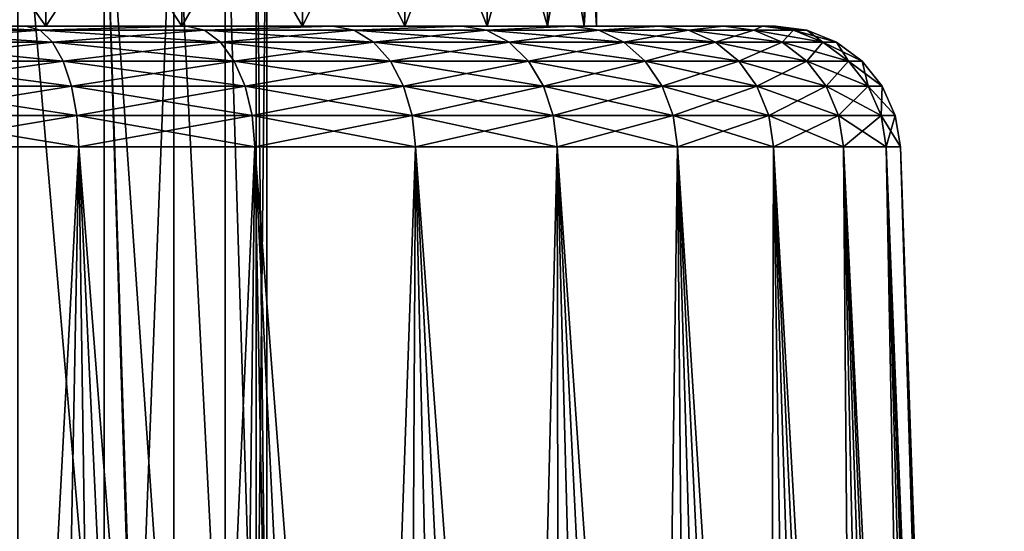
# Model space of a CAD drawing. Header units: metres. Extents: x -109 to 109, y -63 to 140.
# Tile 240 of 256: x 82.79 to 94.59, y 82.44 to 88.58. Entities that reach past the tile are written whole.
import ezdxf

# ---------------------------------------------------------------- set-up
doc = ezdxf.new("R2010")
doc.units = ezdxf.units.M
doc.layers.add('solid_502308_SW0001', color=7, linetype='CONTINUOUS')

msp = doc.modelspace()

# ---------------------------------------------------------------- linework, layer by layer
at = {"layer": 'solid_502308_SW0001'}
for points in [[(83.099998, 91, -11.431536), (81.322975, 88.5, -12.287303), (81.322403, 91, -12.287567)], [(81.322403, 91, 12.287567), (81.322975, 88.5, 12.287303), (83.099525, 88.5, 11.431764)], [(81.322403, 91, 12.287567), (83.099525, 88.5, 11.431764), (83.099998, 91, 11.431536)], [(83.099998, 91, -11.431536), (83.099525, 88.5, -11.431764), (81.322975, 88.5, -12.287303)], [(82.764931, 91, -6.805369), (82.763733, 78.986366, -6.80648), (83.798683, 78.967758, -5.682581)], [(82.764931, 91, 6.805369), (83.798691, 78.967758, 5.68257), (82.763741, 78.986366, 6.806473)], [(83.799583, 91, 5.681406), (83.798691, 78.967758, 5.68257), (82.764931, 91, 6.805369)], [(82.764931, 91, -6.805369), (83.798683, 78.967758, -5.682581), (83.799583, 91, -5.681406)], [(84.730141, 91, -10.32011), (84.730064, 88.5, -10.320175), (83.099525, 88.5, -11.431764)], [(84.730141, 91, -10.32011), (83.099525, 88.5, -11.431764), (83.099998, 91, -11.431536)], [(83.099998, 91, 11.431536), (83.099525, 88.5, 11.431764), (84.730064, 88.5, 10.320175)], [(83.099998, 91, 11.431536), (84.730064, 88.5, 10.320175), (84.730141, 91, 10.32011)], [(83.799583, 91, -5.681406), (83.798683, 78.967758, -5.682581), (84.182739, 78.961464, -5.151503)], [(83.799583, 91, 5.681406), (84.169014, 78.961685, 5.171922), (83.798691, 78.967758, 5.68257)], [(84.635117, 91, 4.40252), (84.169014, 78.961685, 5.171922), (83.799583, 91, 5.681406)], [(83.799583, 91, -5.681406), (84.182739, 78.961464, -5.151503), (84.634819, 78.95446, -4.403097)], [(83.799583, 91, -5.681406), (84.634819, 78.95446, -4.403097), (84.635117, 91, -4.40252)], [(84.635117, 91, 4.40252), (84.634827, 78.95446, 4.403075), (84.169014, 78.961685, 5.171922)], [(84.635117, 91, -4.40252), (84.634819, 78.95446, -4.403097), (85.248619, 78.945641, -3.004014)], [(84.635117, 91, 4.40252), (85.248627, 78.945641, 3.003999), (84.634827, 78.95446, 4.403075)], [(85.248772, 91, 3.003551), (85.248627, 78.945641, 3.003999), (84.635117, 91, 4.40252)], [(84.635117, 91, -4.40252), (85.248619, 78.945641, -3.004014), (85.248772, 91, -3.003551)], [(86.176346, 91, -8.978201), (86.176613, 88.5, -8.977865), (84.730064, 88.5, -10.320175)], [(86.176346, 91, -8.978201), (84.730064, 88.5, -10.320175), (84.730141, 91, -10.32011)], [(84.730141, 91, 10.32011), (84.730064, 88.5, 10.320175), (86.176613, 88.5, 8.977865)], [(84.730141, 91, 10.32011), (86.176613, 88.5, 8.977865), (86.176346, 91, 8.978201)], [(85.248772, 91, -3.003551), (85.248619, 78.945641, -3.004014), (85.623741, 78.940643, -1.52311)], [(85.248772, 91, 3.003551), (85.623741, 78.940643, 1.523094), (85.248627, 78.945641, 3.003999)], [(85.623825, 91, 1.522599), (85.623741, 78.940643, 1.523094), (85.248772, 91, 3.003551)], [(85.248772, 91, -3.003551), (85.623741, 78.940643, -1.52311), (85.623825, 91, -1.522599)], [(85.75, 91), (85.75, 78.939026), (85.623741, 78.940643, 1.523094)], [(85.623825, 91, -1.522599), (85.623741, 78.940643, -1.52311), (85.75, 78.939026)], [(85.623825, 91, 1.522599), (85.75, 91), (85.623741, 78.940643, 1.523094)], [(85.623825, 91, -1.522599), (85.75, 78.939026), (85.75, 91)], [(87.406364, 91, -7.435784), (86.176613, 88.5, -8.977865), (86.176346, 91, -8.978201)], [(86.176346, 91, 8.978201), (86.176613, 88.5, 8.977865), (87.406021, 88.5, 7.436237)], [(86.176346, 91, 8.978201), (87.406021, 88.5, 7.436237), (87.406364, 91, 7.435784)], [(87.406364, 91, -7.435784), (87.406021, 88.5, -7.436237), (86.176613, 88.5, -8.977865)], [(88.392761, 91, -5.727296), (88.392792, 88.5, -5.727265), (87.406021, 88.5, -7.436237)], [(88.392761, 91, -5.727296), (87.406021, 88.5, -7.436237), (87.406364, 91, -7.435784)], [(87.406364, 91, 7.435784), (87.406021, 88.5, 7.436237), (88.392792, 88.5, 5.727265)], [(87.406364, 91, 7.435784), (88.392792, 88.5, 5.727265), (88.392761, 91, 5.727296)], [(89.113525, 91, -3.890862), (88.392792, 88.5, -5.727265), (88.392761, 91, -5.727296)], [(88.392761, 91, 5.727296), (88.392792, 88.5, 5.727265), (89.113678, 88.5, 3.890252)], [(88.392761, 91, 5.727296), (89.113678, 88.5, 3.890252), (89.113525, 91, 3.890862)], [(89.113525, 91, -3.890862), (89.113678, 88.5, -3.890252), (88.392792, 88.5, -5.727265)], [(89.552551, 91, -1.967457), (89.113678, 88.5, -3.890252), (89.113525, 91, -3.890862)], [(89.113525, 91, 3.890862), (89.113678, 88.5, 3.890252), (89.552444, 88.5, 1.967873)], [(89.113525, 91, 3.890862), (89.552444, 88.5, 1.967873), (89.552551, 91, 1.967457)], [(89.552551, 91, -1.967457), (89.552444, 88.5, -1.967873), (89.113678, 88.5, -3.890252)], [(89.699997, 91), (89.699997, 88.5), (89.552444, 88.5, -1.967873)], [(89.552551, 91, 1.967457), (89.552444, 88.5, 1.967873), (89.699997, 88.5)], [(89.552551, 91, -1.967457), (89.699997, 91), (89.552444, 88.5, -1.967873)], [(89.552551, 91, 1.967457), (89.699997, 88.5), (89.699997, 91)], [(80.930298, 88.451508, -15.088211), (81.847504, 88.5, -14.385088), (82.861732, 88.5, -13.966218)], [(80.930298, 88.451508, -15.088211), (82.861732, 88.5, -13.966218), (83.032478, 88.451508, -14.304137)], [(83.032478, 88.451508, 14.304137), (81.847488, 88.5, 14.385094), (80.930298, 88.451508, 15.088211)], [(80.930298, 88.451508, 15.088211), (81.030464, 88.308243, 15.429334), (83.180168, 88.308243, 14.627534)], [(83.032478, 88.451508, 14.304137), (80.930298, 88.451508, 15.088211), (83.180168, 88.308243, 14.627534)], [(80.930298, 88.451508, -15.088211), (83.032478, 88.451508, -14.304137), (81.030464, 88.308243, -15.429334)], [(83.032478, 88.451508, -14.304137), (83.180168, 88.308243, -14.627534), (81.030464, 88.308243, -15.429334)], [(81.322975, 88.5, -12.287303), (83.099525, 88.5, -11.431764), (81.847504, 88.5, -14.385088)], [(81.322975, 88.5, 12.287303), (81.847488, 88.5, 14.385094), (82.861725, 88.5, 13.966224)], [(83.099525, 88.5, 11.431764), (81.322975, 88.5, 12.287303), (82.861725, 88.5, 13.966224)], [(83.032478, 88.451508, 14.304137), (82.861725, 88.5, 13.966224), (81.847488, 88.5, 14.385094)], [(83.099525, 88.5, -11.431764), (82.861732, 88.5, -13.966218), (81.847504, 88.5, -14.385088)], [(83.099525, 88.5, 11.431764), (82.861725, 88.5, 13.966224), (84.785316, 88.5, 12.918215)], [(83.032478, 88.451508, 14.304137), (84.785316, 88.5, 12.918215), (82.861725, 88.5, 13.966224)], [(84.730064, 88.5, -10.320175), (84.785324, 88.5, -12.91821), (82.861732, 88.5, -13.966218)], [(83.032478, 88.451508, -14.304137), (82.861732, 88.5, -13.966218), (84.785324, 88.5, -12.91821)], [(83.099525, 88.5, -11.431764), (84.730064, 88.5, -10.320175), (82.861732, 88.5, -13.966218)], [(83.032478, 88.451508, -14.304137), (84.785324, 88.5, -12.91821), (85.001678, 88.451508, -13.228873)], [(85.001678, 88.451508, 13.228873), (84.785316, 88.5, 12.918215), (83.032478, 88.451508, 14.304137)], [(83.032478, 88.451508, 14.304137), (83.180168, 88.308243, 14.627534), (85.193893, 88.308243, 13.527959)], [(85.001678, 88.451508, 13.228873), (83.032478, 88.451508, 14.304137), (85.193893, 88.308243, 13.527959)], [(83.032478, 88.451508, -14.304137), (85.001678, 88.451508, -13.228873), (83.180168, 88.308243, -14.627534)], [(84.730064, 88.5, 10.320175), (83.099525, 88.5, 11.431764), (84.785316, 88.5, 12.918215)], [(85.001678, 88.451508, -13.228873), (85.193893, 88.308243, -13.527959), (83.180168, 88.308243, -14.627534)], [(84.730064, 88.5, -10.320175), (86.176613, 88.5, -8.977865), (84.785324, 88.5, -12.91821)], [(86.176613, 88.5, 8.977865), (84.730064, 88.5, 10.320175), (84.785316, 88.5, 12.918215)], [(86.176613, 88.5, 8.977865), (84.785316, 88.5, 12.918215), (86.540672, 88.5, 11.606506)], [(85.001678, 88.451508, 13.228873), (86.540672, 88.5, 11.606506), (84.785316, 88.5, 12.918215)], [(86.176613, 88.5, -8.977865), (86.540688, 88.5, -11.606498), (84.785324, 88.5, -12.91821)], [(85.001678, 88.451508, -13.228873), (84.785324, 88.5, -12.91821), (86.540688, 88.5, -11.606498)], [(85.001678, 88.451508, -13.228873), (86.540688, 88.5, -11.606498), (86.797813, 88.451508, -11.884307)], [(86.797813, 88.451508, 11.884307), (86.540672, 88.5, 11.606506), (85.001678, 88.451508, 13.228873)], [(85.001678, 88.451508, 13.228873), (85.193893, 88.308243, 13.527959), (87.030632, 88.308243, 12.152994)], [(86.797813, 88.451508, 11.884307), (85.001678, 88.451508, 13.228873), (87.030632, 88.308243, 12.152994)], [(85.001678, 88.451508, -13.228873), (86.797813, 88.451508, -11.884307), (85.193893, 88.308243, -13.527959)], [(86.797813, 88.451508, -11.884307), (87.030632, 88.308243, -12.152994), (85.193893, 88.308243, -13.527959)], [(86.176613, 88.5, -8.977865), (87.406021, 88.5, -7.436237), (86.540688, 88.5, -11.606498)], [(87.406021, 88.5, 7.436237), (86.176613, 88.5, 8.977865), (86.540672, 88.5, 11.606506)], [(87.406021, 88.5, 7.436237), (86.540672, 88.5, 11.606506), (88.09182, 88.5, 10.057661)], [(86.797813, 88.451508, 11.884307), (88.09182, 88.5, 10.057661), (86.540672, 88.5, 11.606506)], [(87.406021, 88.5, -7.436237), (88.091827, 88.5, -10.057651), (86.540688, 88.5, -11.606498)], [(86.797813, 88.451508, -11.884307), (86.540688, 88.5, -11.606498), (88.091827, 88.5, -10.057651)], [(86.797813, 88.451508, -11.884307), (88.091827, 88.5, -10.057651), (88.384308, 88.451508, -10.297811)], [(88.384308, 88.451508, 10.297811), (88.09182, 88.5, 10.057661), (86.797813, 88.451508, 11.884307)], [(86.797813, 88.451508, 11.884307), (87.030632, 88.308243, 12.152994), (88.652992, 88.308243, 10.530629)], [(88.384308, 88.451508, 10.297811), (86.797813, 88.451508, 11.884307), (88.652992, 88.308243, 10.530629)], [(86.797813, 88.451508, -11.884307), (88.384308, 88.451508, -10.297811), (87.030632, 88.308243, -12.152994)], [(88.384308, 88.451508, -10.297811), (88.652992, 88.308243, -10.530629), (87.030632, 88.308243, -12.152994)], [(87.406021, 88.5, -7.436237), (88.392792, 88.5, -5.727265), (88.091827, 88.5, -10.057651)], [(88.392792, 88.5, 5.727265), (87.406021, 88.5, 7.436237), (88.09182, 88.5, 10.057661)], [(88.392792, 88.5, 5.727265), (88.09182, 88.5, 10.057661), (89.406319, 88.5, 8.303822)], [(88.384308, 88.451508, 10.297811), (89.406319, 88.5, 8.303822), (88.09182, 88.5, 10.057661)], [(89.113678, 88.5, -3.890252), (89.406326, 88.5, -8.303813), (88.091827, 88.5, -10.057651)], [(88.384308, 88.451508, -10.297811), (88.091827, 88.5, -10.057651), (89.406326, 88.5, -8.303813)], [(88.392792, 88.5, -5.727265), (89.113678, 88.5, -3.890252), (88.091827, 88.5, -10.057651)], [(88.384308, 88.451508, -10.297811), (89.406326, 88.5, -8.303813), (89.728874, 88.451508, -8.50168)], [(89.728874, 88.451508, 8.50168), (89.406319, 88.5, 8.303822), (88.384308, 88.451508, 10.297811)], [(88.384308, 88.451508, 10.297811), (88.652992, 88.308243, 10.530629), (90.027962, 88.308243, 8.693892)], [(89.728874, 88.451508, 8.50168), (88.384308, 88.451508, 10.297811), (90.027962, 88.308243, 8.693892)], [(88.384308, 88.451508, -10.297811), (89.728874, 88.451508, -8.50168), (88.652992, 88.308243, -10.530629)], [(89.113678, 88.5, 3.890252), (88.392792, 88.5, 5.727265), (89.406319, 88.5, 8.303822)], [(89.728874, 88.451508, -8.50168), (90.027962, 88.308243, -8.693892), (88.652992, 88.308243, -10.530629)], [(89.113678, 88.5, -3.890252), (89.552444, 88.5, -1.967873), (89.406326, 88.5, -8.303813)], [(89.552444, 88.5, 1.967873), (89.113678, 88.5, 3.890252), (89.406319, 88.5, 8.303822)], [(89.552444, 88.5, 1.967873), (89.406319, 88.5, 8.303822), (90.457466, 88.5, 6.380865)], [(89.728874, 88.451508, 8.50168), (90.457466, 88.5, 6.380865), (89.406319, 88.5, 8.303822)], [(90.457466, 88.5, 6.380865), (90.457466, 88.5, -6.380854), (89.406326, 88.5, -8.303813)], [(89.728874, 88.451508, -8.50168), (89.406326, 88.5, -8.303813), (90.457466, 88.5, -6.380854)], [(89.699997, 88.5), (90.457466, 88.5, 6.380865), (89.406326, 88.5, -8.303813)], [(89.552444, 88.5, -1.967873), (89.699997, 88.5), (89.406326, 88.5, -8.303813)], [(89.552444, 88.5, 1.967873), (90.457466, 88.5, 6.380865), (89.699997, 88.5)], [(89.728874, 88.451508, -8.50168), (90.457466, 88.5, -6.380854), (90.804138, 88.451508, -6.532481)], [(90.804138, 88.451508, 6.532481), (90.457466, 88.5, 6.380865), (89.728874, 88.451508, 8.50168)], [(89.728874, 88.451508, 8.50168), (90.027962, 88.308243, 8.693892), (91.127533, 88.308243, 6.680171)], [(90.804138, 88.451508, 6.532481), (89.728874, 88.451508, 8.50168), (91.127533, 88.308243, 6.680171)], [(89.728874, 88.451508, -8.50168), (90.804138, 88.451508, -6.532481), (90.027962, 88.308243, -8.693892)], [(90.804138, 88.451508, -6.532481), (91.127533, 88.308243, -6.680171), (90.027962, 88.308243, -8.693892)], [(91.224052, 88.5, 4.327705), (91.224052, 88.5, -4.327694), (90.457466, 88.5, -6.380854)], [(90.804138, 88.451508, -6.532481), (90.457466, 88.5, -6.380854), (91.224052, 88.5, -4.327694)], [(90.457466, 88.5, 6.380865), (91.224052, 88.5, 4.327705), (90.457466, 88.5, -6.380854)], [(90.804138, 88.451508, 6.532481), (91.224052, 88.5, 4.327705), (90.457466, 88.5, 6.380865)], [(90.804138, 88.451508, -6.532481), (91.224052, 88.5, -4.327694), (91.588211, 88.451508, -4.430298)], [(91.588211, 88.451508, 4.430298), (91.224052, 88.5, 4.327705), (90.804138, 88.451508, 6.532481)], [(90.804138, 88.451508, 6.532481), (91.127533, 88.308243, 6.680171), (91.929337, 88.308243, 4.530461)], [(91.588211, 88.451508, 4.430298), (90.804138, 88.451508, 6.532481), (91.929337, 88.308243, 4.530461)], [(90.804138, 88.451508, -6.532481), (91.588211, 88.451508, -4.430298), (91.127533, 88.308243, -6.680171)], [(91.588211, 88.451508, -4.430298), (91.929337, 88.308243, -4.530461), (91.127533, 88.308243, -6.680171)], [(91.690399, 88.5, 2.185945), (91.690399, 88.5, -2.185934), (91.224052, 88.5, -4.327694)], [(91.588211, 88.451508, -4.430298), (91.224052, 88.5, -4.327694), (91.690399, 88.5, -2.185934)], [(91.224052, 88.5, 4.327705), (91.690399, 88.5, 2.185945), (91.224052, 88.5, -4.327694)], [(91.588211, 88.451508, 4.430298), (91.690399, 88.5, 2.185945), (91.224052, 88.5, 4.327705)], [(91.588211, 88.451508, -4.430298), (91.690399, 88.5, -2.185934), (92.065132, 88.451508, -2.237928)], [(92.065132, 88.451508, 2.237928), (91.690399, 88.5, 2.185945), (91.588211, 88.451508, 4.430298)], [(91.588211, 88.451508, 4.430298), (91.929337, 88.308243, 4.530461), (92.417038, 88.308243, 2.288524)], [(92.065132, 88.451508, 2.237928), (91.588211, 88.451508, 4.430298), (92.417038, 88.308243, 2.288524)], [(91.588211, 88.451508, -4.430298), (92.065132, 88.451508, -2.237928), (91.929337, 88.308243, -4.530461)], [(91.690399, 88.5, 2.185945), (91.846863, 88.5, 0.000006), (91.690399, 88.5, -2.185934)], [(92.065132, 88.451508, -2.237928), (91.690399, 88.5, -2.185934), (91.846863, 88.5, 0.000006)], [(92.225189, 88.451508, 0), (91.846863, 88.5, 0.000006), (91.690399, 88.5, 2.185945)], [(92.225189, 88.451508, 0), (91.690399, 88.5, 2.185945), (92.065132, 88.451508, 2.237928)], [(92.065132, 88.451508, -2.237928), (91.846863, 88.5, 0.000006), (92.225189, 88.451508, 0)], [(92.065132, 88.451508, -2.237928), (92.417038, 88.308243, -2.288524), (91.929337, 88.308243, -4.530461)], [(92.065132, 88.451508, 2.237928), (92.417038, 88.308243, 2.288524), (92.580719, 88.308243, 0)], [(92.225189, 88.451508, 0), (92.065132, 88.451508, 2.237928), (92.580719, 88.308243, 0)], [(92.065132, 88.451508, -2.237928), (92.225189, 88.451508, 0), (92.417038, 88.308243, -2.288524)], [(92.225189, 88.451508, 0), (92.580719, 88.308243, 0), (92.417038, 88.308243, -2.288524)], [(81.030464, 88.308243, 15.429334), (81.117126, 88.079544, 15.724479), (83.307953, 88.079544, 14.907341)], [(83.180168, 88.308243, 14.627534), (81.030464, 88.308243, 15.429334), (83.307953, 88.079544, 14.907341)], [(81.030464, 88.308243, -15.429334), (83.180168, 88.308243, -14.627534), (81.117126, 88.079544, -15.724479)], [(83.180168, 88.308243, -14.627534), (83.307953, 88.079544, -14.907341), (81.117126, 88.079544, -15.724479)], [(83.180168, 88.308243, 14.627534), (83.307953, 88.079544, 14.907341), (85.360199, 88.079544, 13.786733)], [(85.193893, 88.308243, 13.527959), (83.180168, 88.308243, 14.627534), (85.360199, 88.079544, 13.786733)], [(83.180168, 88.308243, -14.627534), (85.193893, 88.308243, -13.527959), (83.307953, 88.079544, -14.907341)], [(85.193893, 88.308243, -13.527959), (85.360199, 88.079544, -13.786733), (83.307953, 88.079544, -14.907341)], [(85.193893, 88.308243, 13.527959), (85.360199, 88.079544, 13.786733), (87.232071, 88.079544, 12.385467)], [(87.030632, 88.308243, 12.152994), (85.193893, 88.308243, 13.527959), (87.232071, 88.079544, 12.385467)], [(85.193893, 88.308243, -13.527959), (87.030632, 88.308243, -12.152994), (85.360199, 88.079544, -13.786733)], [(87.030632, 88.308243, -12.152994), (87.232071, 88.079544, -12.385467), (85.360199, 88.079544, -13.786733)], [(87.030632, 88.308243, 12.152994), (87.232071, 88.079544, 12.385467), (88.885468, 88.079544, 10.732068)], [(88.652992, 88.308243, 10.530629), (87.030632, 88.308243, 12.152994), (88.885468, 88.079544, 10.732068)], [(87.030632, 88.308243, -12.152994), (88.652992, 88.308243, -10.530629), (87.232071, 88.079544, -12.385467)], [(88.652992, 88.308243, -10.530629), (88.885468, 88.079544, -10.732068), (87.232071, 88.079544, -12.385467)], [(88.652992, 88.308243, 10.530629), (88.885468, 88.079544, 10.732068), (90.286736, 88.079544, 8.860195)], [(90.027962, 88.308243, 8.693892), (88.652992, 88.308243, 10.530629), (90.286736, 88.079544, 8.860195)], [(88.652992, 88.308243, -10.530629), (90.027962, 88.308243, -8.693892), (88.885468, 88.079544, -10.732068)], [(90.027962, 88.308243, -8.693892), (90.286736, 88.079544, -8.860195), (88.885468, 88.079544, -10.732068)], [(90.027962, 88.308243, 8.693892), (90.286736, 88.079544, 8.860195), (91.407341, 88.079544, 6.807955)], [(91.127533, 88.308243, 6.680171), (90.027962, 88.308243, 8.693892), (91.407341, 88.079544, 6.807955)], [(90.027962, 88.308243, -8.693892), (91.127533, 88.308243, -6.680171), (90.286736, 88.079544, -8.860195)], [(91.127533, 88.308243, -6.680171), (91.407341, 88.079544, -6.807955), (90.286736, 88.079544, -8.860195)], [(91.127533, 88.308243, 6.680171), (91.407341, 88.079544, 6.807955), (92.22448, 88.079544, 4.617124)], [(91.929337, 88.308243, 4.530461), (91.127533, 88.308243, 6.680171), (92.22448, 88.079544, 4.617124)], [(91.127533, 88.308243, -6.680171), (91.929337, 88.308243, -4.530461), (91.407341, 88.079544, -6.807955)], [(91.929337, 88.308243, -4.530461), (92.22448, 88.079544, -4.617124), (91.407341, 88.079544, -6.807955)], [(91.929337, 88.308243, 4.530461), (92.22448, 88.079544, 4.617124), (92.721512, 88.079544, 2.332301)], [(92.417038, 88.308243, 2.288524), (91.929337, 88.308243, 4.530461), (92.721512, 88.079544, 2.332301)], [(91.929337, 88.308243, -4.530461), (92.417038, 88.308243, -2.288524), (92.22448, 88.079544, -4.617124)], [(92.417038, 88.308243, -2.288524), (92.721512, 88.079544, -2.332301), (92.22448, 88.079544, -4.617124)], [(92.417038, 88.308243, 2.288524), (92.721512, 88.079544, 2.332301), (92.888321, 88.079544, 0)], [(92.580719, 88.308243, 0), (92.417038, 88.308243, 2.288524), (92.888321, 88.079544, 0)], [(92.417038, 88.308243, -2.288524), (92.580719, 88.308243, 0), (92.721512, 88.079544, -2.332301)], [(92.580719, 88.308243, 0), (92.888321, 88.079544, 0), (92.721512, 88.079544, -2.332301)], [(81.117126, 88.079544, 15.724479), (81.184624, 87.78035, 15.954373), (83.407486, 87.78035, 15.125289)], [(83.307953, 88.079544, 14.907341), (81.117126, 88.079544, 15.724479), (83.407486, 87.78035, 15.125289)], [(81.117126, 88.079544, -15.724479), (83.307953, 88.079544, -14.907341), (81.184624, 87.78035, -15.954373)], [(83.307953, 88.079544, -14.907341), (83.407486, 87.78035, -15.125289), (81.184624, 87.78035, -15.954373)], [(83.307953, 88.079544, 14.907341), (83.407486, 87.78035, 15.125289), (85.489731, 87.78035, 13.988297)], [(85.360199, 88.079544, 13.786733), (83.307953, 88.079544, 14.907341), (85.489731, 87.78035, 13.988297)], [(83.307953, 88.079544, -14.907341), (85.360199, 88.079544, -13.786733), (83.407486, 87.78035, -15.125289)], [(85.360199, 88.079544, -13.786733), (85.489731, 87.78035, -13.988297), (83.407486, 87.78035, -15.125289)], [(85.360199, 88.079544, 13.786733), (85.489731, 87.78035, 13.988297), (87.388969, 87.78035, 12.566545)], [(87.232071, 88.079544, 12.385467), (85.360199, 88.079544, 13.786733), (87.388969, 87.78035, 12.566545)], [(85.360199, 88.079544, -13.786733), (87.232071, 88.079544, -12.385467), (85.489731, 87.78035, -13.988297)], [(87.232071, 88.079544, -12.385467), (87.388969, 87.78035, -12.566545), (85.489731, 87.78035, -13.988297)], [(87.232071, 88.079544, 12.385467), (87.388969, 87.78035, 12.566545), (89.066544, 87.78035, 10.888972)], [(88.885468, 88.079544, 10.732068), (87.232071, 88.079544, 12.385467), (89.066544, 87.78035, 10.888972)], [(87.232071, 88.079544, -12.385467), (88.885468, 88.079544, -10.732068), (87.388969, 87.78035, -12.566545)], [(88.885468, 88.079544, -10.732068), (89.066544, 87.78035, -10.888972), (87.388969, 87.78035, -12.566545)], [(88.885468, 88.079544, 10.732068), (89.066544, 87.78035, 10.888972), (90.488297, 87.78035, 8.989733)], [(90.286736, 88.079544, 8.860195), (88.885468, 88.079544, 10.732068), (90.488297, 87.78035, 8.989733)], [(88.885468, 88.079544, -10.732068), (90.286736, 88.079544, -8.860195), (89.066544, 87.78035, -10.888972)], [(90.286736, 88.079544, -8.860195), (90.488297, 87.78035, -8.989733), (89.066544, 87.78035, -10.888972)], [(90.286736, 88.079544, 8.860195), (90.488297, 87.78035, 8.989733), (91.62529, 87.78035, 6.907488)], [(91.407341, 88.079544, 6.807955), (90.286736, 88.079544, 8.860195), (91.62529, 87.78035, 6.907488)], [(90.286736, 88.079544, -8.860195), (91.407341, 88.079544, -6.807955), (90.488297, 87.78035, -8.989733)], [(91.407341, 88.079544, -6.807955), (91.62529, 87.78035, -6.907488), (90.488297, 87.78035, -8.989733)], [(91.407341, 88.079544, 6.807955), (91.62529, 87.78035, 6.907488), (92.454376, 87.78035, 4.684627)], [(92.22448, 88.079544, 4.617124), (91.407341, 88.079544, 6.807955), (92.454376, 87.78035, 4.684627)], [(91.407341, 88.079544, -6.807955), (92.22448, 88.079544, -4.617124), (91.62529, 87.78035, -6.907488)], [(92.22448, 88.079544, -4.617124), (92.454376, 87.78035, -4.684627), (91.62529, 87.78035, -6.907488)], [(92.22448, 88.079544, 4.617124), (92.454376, 87.78035, 4.684627), (92.958672, 87.78035, 2.3664)], [(92.721512, 88.079544, 2.332301), (92.22448, 88.079544, 4.617124), (92.958672, 87.78035, 2.3664)], [(92.22448, 88.079544, -4.617124), (92.721512, 88.079544, -2.332301), (92.454376, 87.78035, -4.684627)], [(92.721512, 88.079544, -2.332301), (92.958672, 87.78035, -2.3664), (92.454376, 87.78035, -4.684627)], [(92.721512, 88.079544, 2.332301), (92.958672, 87.78035, 2.3664), (93.127922, 87.78035, 0)], [(92.888321, 88.079544, 0), (92.721512, 88.079544, 2.332301), (93.127922, 87.78035, 0)], [(92.721512, 88.079544, -2.332301), (92.888321, 88.079544, 0), (92.958672, 87.78035, -2.3664)], [(92.888321, 88.079544, 0), (93.127922, 87.78035, 0), (92.958672, 87.78035, -2.3664)], [(81.184624, 87.78035, 15.954373), (81.228561, 87.430199, 16.104006), (83.472275, 87.430199, 15.267145)], [(83.407486, 87.78035, 15.125289), (81.184624, 87.78035, 15.954373), (83.472275, 87.430199, 15.267145)], [(81.184624, 87.78035, -15.954373), (83.407486, 87.78035, -15.125289), (81.228561, 87.430199, -16.104006)], [(83.407486, 87.78035, -15.125289), (83.472275, 87.430199, -15.267145), (81.228561, 87.430199, -16.104006)], [(83.407486, 87.78035, 15.125289), (83.472275, 87.430199, 15.267145), (85.574043, 87.430199, 14.11949)], [(85.489731, 87.78035, 13.988297), (83.407486, 87.78035, 15.125289), (85.574043, 87.430199, 14.11949)], [(83.407486, 87.78035, -15.125289), (85.489731, 87.78035, -13.988297), (83.472275, 87.430199, -15.267145)], [(85.489731, 87.78035, -13.988297), (85.574043, 87.430199, -14.11949), (83.472275, 87.430199, -15.267145)], [(85.489731, 87.78035, 13.988297), (85.574043, 87.430199, 14.11949), (87.491096, 87.430199, 12.684402)], [(87.388969, 87.78035, 12.566545), (85.489731, 87.78035, 13.988297), (87.491096, 87.430199, 12.684402)], [(85.489731, 87.78035, -13.988297), (87.388969, 87.78035, -12.566545), (85.574043, 87.430199, -14.11949)], [(87.388969, 87.78035, -12.566545), (87.491096, 87.430199, -12.684402), (85.574043, 87.430199, -14.11949)], [(87.388969, 87.78035, 12.566545), (87.491096, 87.430199, 12.684402), (89.184402, 87.430199, 10.991097)], [(89.066544, 87.78035, 10.888972), (87.388969, 87.78035, 12.566545), (89.184402, 87.430199, 10.991097)], [(87.388969, 87.78035, -12.566545), (89.066544, 87.78035, -10.888972), (87.491096, 87.430199, -12.684402)], [(89.066544, 87.78035, -10.888972), (89.184402, 87.430199, -10.991097), (87.491096, 87.430199, -12.684402)], [(89.066544, 87.78035, 10.888972), (89.184402, 87.430199, 10.991097), (90.619492, 87.430199, 9.074045)], [(90.488297, 87.78035, 8.989733), (89.066544, 87.78035, 10.888972), (90.619492, 87.430199, 9.074045)], [(89.066544, 87.78035, -10.888972), (90.488297, 87.78035, -8.989733), (89.184402, 87.430199, -10.991097)], [(90.488297, 87.78035, -8.989733), (90.619492, 87.430199, -9.074045), (89.184402, 87.430199, -10.991097)], [(90.488297, 87.78035, 8.989733), (90.619492, 87.430199, 9.074045), (91.767143, 87.430199, 6.972271)], [(91.62529, 87.78035, 6.907488), (90.488297, 87.78035, 8.989733), (91.767143, 87.430199, 6.972271)], [(90.488297, 87.78035, -8.989733), (91.62529, 87.78035, -6.907488), (90.619492, 87.430199, -9.074045)], [(91.62529, 87.78035, -6.907488), (91.767143, 87.430199, -6.972271), (90.619492, 87.430199, -9.074045)], [(91.62529, 87.78035, 6.907488), (91.767143, 87.430199, 6.972271), (92.604004, 87.430199, 4.728562)], [(92.454376, 87.78035, 4.684627), (91.62529, 87.78035, 6.907488), (92.604004, 87.430199, 4.728562)], [(91.62529, 87.78035, -6.907488), (92.454376, 87.78035, -4.684627), (91.767143, 87.430199, -6.972271)], [(92.454376, 87.78035, -4.684627), (92.604004, 87.430199, -4.728562), (91.767143, 87.430199, -6.972271)], [(92.454376, 87.78035, 4.684627), (92.604004, 87.430199, 4.728562), (93.113037, 87.430199, 2.388594)], [(92.958672, 87.78035, 2.3664), (92.454376, 87.78035, 4.684627), (93.113037, 87.430199, 2.388594)], [(92.454376, 87.78035, -4.684627), (92.958672, 87.78035, -2.3664), (92.604004, 87.430199, -4.728562)], [(92.958672, 87.78035, -2.3664), (93.113037, 87.430199, -2.388594), (92.604004, 87.430199, -4.728562)], [(92.958672, 87.78035, 2.3664), (93.113037, 87.430199, 2.388594), (93.283867, 87.430199, 0)], [(93.127922, 87.78035, 0), (92.958672, 87.78035, 2.3664), (93.283867, 87.430199, 0)], [(92.958672, 87.78035, -2.3664), (93.127922, 87.78035, 0), (93.113037, 87.430199, -2.388594)], [(93.127922, 87.78035, 0), (93.283867, 87.430199, 0), (93.113037, 87.430199, -2.388594)], [(81.228561, 87.430199, 16.104006), (81.246056, 87.052345, 16.163589), (83.49807, 87.052345, 15.323634)], [(83.472275, 87.430199, 15.267145), (81.228561, 87.430199, 16.104006), (83.49807, 87.052345, 15.323634)], [(81.228561, 87.430199, -16.104006), (83.472275, 87.430199, -15.267145), (81.246056, 87.052345, -16.163589)], [(83.472275, 87.430199, -15.267145), (83.49807, 87.052345, -15.323634), (81.246056, 87.052345, -16.163589)], [(83.472275, 87.430199, 15.267145), (83.49807, 87.052345, 15.323634), (85.60762, 87.052345, 14.171732)], [(85.574043, 87.430199, 14.11949), (83.472275, 87.430199, 15.267145), (85.60762, 87.052345, 14.171732)], [(83.472275, 87.430199, -15.267145), (85.574043, 87.430199, -14.11949), (83.49807, 87.052345, -15.323634)], [(85.574043, 87.430199, -14.11949), (85.60762, 87.052345, -14.171732), (83.49807, 87.052345, -15.323634)], [(85.574043, 87.430199, 14.11949), (85.60762, 87.052345, 14.171732), (87.531761, 87.052345, 12.731335)], [(87.491096, 87.430199, 12.684402), (85.574043, 87.430199, 14.11949), (87.531761, 87.052345, 12.731335)], [(85.574043, 87.430199, -14.11949), (87.491096, 87.430199, -12.684402), (85.60762, 87.052345, -14.171732)], [(87.491096, 87.430199, -12.684402), (87.531761, 87.052345, -12.731335), (85.60762, 87.052345, -14.171732)], [(87.491096, 87.430199, 12.684402), (87.531761, 87.052345, 12.731335), (89.231331, 87.052345, 11.031765)], [(89.184402, 87.430199, 10.991097), (87.491096, 87.430199, 12.684402), (89.231331, 87.052345, 11.031765)], [(87.491096, 87.430199, -12.684402), (89.184402, 87.430199, -10.991097), (87.531761, 87.052345, -12.731335)], [(89.184402, 87.430199, -10.991097), (89.231331, 87.052345, -11.031765), (87.531761, 87.052345, -12.731335)], [(89.184402, 87.430199, 10.991097), (89.231331, 87.052345, 11.031765), (90.67173, 87.052345, 9.107619)], [(90.619492, 87.430199, 9.074045), (89.184402, 87.430199, 10.991097), (90.67173, 87.052345, 9.107619)], [(89.184402, 87.430199, -10.991097), (90.619492, 87.430199, -9.074045), (89.231331, 87.052345, -11.031765)], [(90.619492, 87.430199, -9.074045), (90.67173, 87.052345, -9.107619), (89.231331, 87.052345, -11.031765)], [(90.619492, 87.430199, 9.074045), (90.67173, 87.052345, 9.107619), (91.823631, 87.052345, 6.998069)], [(91.767143, 87.430199, 6.972271), (90.619492, 87.430199, 9.074045), (91.823631, 87.052345, 6.998069)], [(90.619492, 87.430199, -9.074045), (91.767143, 87.430199, -6.972271), (90.67173, 87.052345, -9.107619)], [(91.767143, 87.430199, -6.972271), (91.823631, 87.052345, -6.998069), (90.67173, 87.052345, -9.107619)], [(91.767143, 87.430199, 6.972271), (91.823631, 87.052345, 6.998069), (92.663589, 87.052345, 4.746058)], [(92.604004, 87.430199, 4.728562), (91.767143, 87.430199, 6.972271), (92.663589, 87.052345, 4.746058)], [(91.767143, 87.430199, -6.972271), (92.604004, 87.430199, -4.728562), (91.823631, 87.052345, -6.998069)], [(92.604004, 87.430199, -4.728562), (92.663589, 87.052345, -4.746058), (91.823631, 87.052345, -6.998069)], [(92.604004, 87.430199, 4.728562), (92.663589, 87.052345, 4.746058), (93.1745, 87.052345, 2.397432)], [(93.113037, 87.430199, 2.388594), (92.604004, 87.430199, 4.728562), (93.1745, 87.052345, 2.397432)], [(92.604004, 87.430199, -4.728562), (93.113037, 87.430199, -2.388594), (92.663589, 87.052345, -4.746058)], [(93.113037, 87.430199, -2.388594), (93.1745, 87.052345, -2.397432), (92.663589, 87.052345, -4.746058)], [(93.113037, 87.430199, 2.388594), (93.1745, 87.052345, 2.397432), (93.34597, 87.052345, 0)], [(93.283867, 87.430199, 0), (93.113037, 87.430199, 2.388594), (93.34597, 87.052345, 0)], [(93.113037, 87.430199, -2.388594), (93.283867, 87.430199, 0), (93.1745, 87.052345, -2.397432)], [(93.283867, 87.430199, 0), (93.34597, 87.052345, 0), (93.1745, 87.052345, -2.397432)], [(81.246056, 87.052345, -16.163589), (83.49807, 87.052345, -15.323634), (81.59668, 51.408573, -17.357708)], [(81.246056, 87.052345, 16.163589), (82.821983, 51.408573, 16.94989), (84.015068, 51.408573, 16.455698)], [(83.49807, 87.052345, 15.323634), (81.246056, 87.052345, 16.163589), (84.015068, 51.408573, 16.455698)], [(81.246056, 87.052345, 16.163589), (81.59668, 51.408573, 17.357708), (82.821983, 51.408573, 16.94989)], [(83.49807, 87.052345, -15.323634), (82.821983, 51.408573, -16.94989), (81.59668, 51.408573, -17.357708)], [(83.49807, 87.052345, -15.323634), (84.015068, 51.408573, -16.455698), (82.821983, 51.408573, -16.94989)], [(83.49807, 87.052345, -15.323634), (85.60762, 87.052345, -14.171732), (84.015068, 51.408573, -16.455698)], [(83.49807, 87.052345, 15.323634), (85.169853, 51.408573, 15.877652), (86.280464, 51.408573, 15.218698)], [(85.60762, 87.052345, 14.171732), (83.49807, 87.052345, 15.323634), (86.280464, 51.408573, 15.218698)], [(83.49807, 87.052345, 15.323634), (84.015068, 51.408573, 16.455698), (85.169853, 51.408573, 15.877652)], [(85.60762, 87.052345, -14.171732), (85.169853, 51.408573, -15.877652), (84.015068, 51.408573, -16.455698)], [(85.60762, 87.052345, -14.171732), (86.280464, 51.408573, -15.218698), (85.169853, 51.408573, -15.877652)], [(85.60762, 87.052345, -14.171732), (87.531761, 87.052345, -12.731335), (86.280464, 51.408573, -15.218698)], [(85.60762, 87.052345, 14.171732), (87.341232, 51.408573, 14.482192), (88.346756, 51.408573, 13.671888)], [(87.531761, 87.052345, 12.731335), (85.60762, 87.052345, 14.171732), (88.346756, 51.408573, 13.671888)], [(85.60762, 87.052345, 14.171732), (86.280464, 51.408573, 15.218698), (87.341232, 51.408573, 14.482192)], [(87.531761, 87.052345, -12.731335), (87.341232, 51.408573, -14.482192), (86.280464, 51.408573, -15.218698)], [(87.531761, 87.052345, -12.731335), (88.346756, 51.408573, -13.671888), (87.341232, 51.408573, -14.482192)], [(87.531761, 87.052345, -12.731335), (89.231331, 87.052345, -11.031765), (88.346756, 51.408573, -13.671888)], [(87.531761, 87.052345, 12.731335), (89.291916, 51.408573, 12.791916), (90.17189, 51.408573, 11.846759)], [(89.231331, 87.052345, 11.031765), (87.531761, 87.052345, 12.731335), (90.17189, 51.408573, 11.846759)], [(87.531761, 87.052345, 12.731335), (88.346756, 51.408573, 13.671888), (89.291916, 51.408573, 12.791916)], [(89.231331, 87.052345, -11.031765), (89.291916, 51.408573, -12.791916), (88.346756, 51.408573, -13.671888)], [(89.231331, 87.052345, -11.031765), (90.17189, 51.408573, -11.846759), (89.291916, 51.408573, -12.791916)], [(89.231331, 87.052345, -11.031765), (90.67173, 87.052345, -9.107619), (90.17189, 51.408573, -11.846759)], [(89.231331, 87.052345, 11.031765), (90.982193, 51.408573, 10.841233), (91.718697, 51.408573, 9.780463)], [(90.67173, 87.052345, 9.107619), (89.231331, 87.052345, 11.031765), (91.718697, 51.408573, 9.780463)], [(89.231331, 87.052345, 11.031765), (90.17189, 51.408573, 11.846759), (90.982193, 51.408573, 10.841233)], [(90.67173, 87.052345, -9.107619), (90.982193, 51.408573, -10.841233), (90.17189, 51.408573, -11.846759)], [(90.67173, 87.052345, -9.107619), (91.718697, 51.408573, -9.780463), (90.982193, 51.408573, -10.841233)], [(90.67173, 87.052345, -9.107619), (91.823631, 87.052345, -6.998069), (91.718697, 51.408573, -9.780463)], [(90.67173, 87.052345, 9.107619), (92.377655, 51.408573, 8.669854), (92.955696, 51.408573, 7.515066)], [(91.823631, 87.052345, 6.998069), (90.67173, 87.052345, 9.107619), (92.955696, 51.408573, 7.515066)], [(90.67173, 87.052345, 9.107619), (91.718697, 51.408573, 9.780463), (92.377655, 51.408573, 8.669854)], [(91.823631, 87.052345, -6.998069), (92.377655, 51.408573, -8.669854), (91.718697, 51.408573, -9.780463)], [(91.823631, 87.052345, -6.998069), (92.955696, 51.408573, -7.515066), (92.377655, 51.408573, -8.669854)], [(91.823631, 87.052345, -6.998069), (92.663589, 87.052345, -4.746058), (92.955696, 51.408573, -7.515066)], [(91.823631, 87.052345, 6.998069), (93.44989, 51.408573, 6.321982), (93.857712, 51.408573, 5.096683)], [(92.663589, 87.052345, 4.746058), (91.823631, 87.052345, 6.998069), (93.857712, 51.408573, 5.096683)], [(91.823631, 87.052345, 6.998069), (92.955696, 51.408573, 7.515066), (93.44989, 51.408573, 6.321982)], [(92.663589, 87.052345, -4.746058), (93.44989, 51.408573, -6.321982), (92.955696, 51.408573, -7.515066)], [(92.663589, 87.052345, -4.746058), (93.857712, 51.408573, -5.096683), (93.44989, 51.408573, -6.321982)], [(92.663589, 87.052345, -4.746058), (93.1745, 87.052345, -2.397432), (93.857712, 51.408573, -5.096683)], [(92.663589, 87.052345, 4.746058), (94.177078, 51.408573, 3.845412), (94.406364, 51.408573, 2.574547)], [(93.1745, 87.052345, 2.397432), (92.663589, 87.052345, 4.746058), (94.406364, 51.408573, 2.574547)], [(92.663589, 87.052345, 4.746058), (93.857712, 51.408573, 5.096683), (94.177078, 51.408573, 3.845412)], [(93.1745, 87.052345, -2.397432), (94.177078, 51.408573, -3.845412), (93.857712, 51.408573, -5.096683)], [(93.1745, 87.052345, -2.397432), (94.406364, 51.408573, -2.574547), (94.177078, 51.408573, -3.845412)], [(93.1745, 87.052345, -2.397432), (93.34597, 87.052345, 0), (94.406364, 51.408573, -2.574547)], [(93.1745, 87.052345, 2.397432), (94.544411, 51.408573, 1.290562), (94.5905, 51.408573)], [(93.34597, 87.052345, 0), (93.1745, 87.052345, 2.397432), (94.5905, 51.408573)], [(93.1745, 87.052345, 2.397432), (94.406364, 51.408573, 2.574547), (94.544411, 51.408573, 1.290562)], [(93.34597, 87.052345, 0), (94.544411, 51.408573, -1.290562), (94.406364, 51.408573, -2.574547)], [(93.34597, 87.052345, 0), (94.5905, 51.408573), (94.544411, 51.408573, -1.290562)]]:
    msp.add_3dface(points, dxfattribs=at)

doc.saveas('drawing.dxf')
